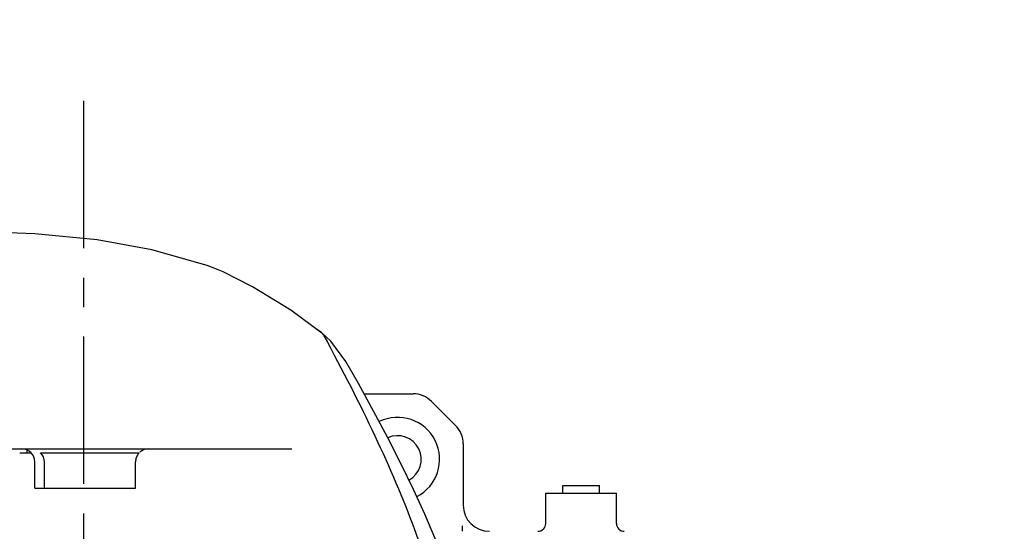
# Model space of a CAD drawing. Header units: millimetres. Extents: x 7426 to 8300, y 124 to 421.
# Tile 111 of 130: x 8212 to 8225, y 230 to 236. Entities that reach past the tile are written whole.
import ezdxf

# ---------------------------------------------------------------- set-up
doc = ezdxf.new("R2010")
doc.units = ezdxf.units.MM
doc.linetypes.add('BANKLINE1', pattern=[5.5, 4, -1.5])
doc.linetypes.add('CENTER', pattern=[0.6, 0.375, -0.075, 0.075, -0.075])
doc.layers.add('00_COMPONENTS', color=7, linetype='BANKLINE1')
doc.layers.add('外形图', color=7, linetype='Continuous')
doc.styles.add('微软雅黑', font='msyh.ttc')
doc.dimstyles.new('尺寸标注_1_30比例', dxfattribs={"dimtxt": 2.1, "dimasz": 1.7, "dimexe": 0.5, "dimexo": 0.4, "dimgap": 0.5, "dimtad": 1, "dimdec": 1, "dimlfac": 30, "dimdsep": 46, "dimtxsty": '微软雅黑', "dimcen": 0.09, "dimadec": 0, "dimazin": 0, "dimtp": 0.01, "dimtm": 0.01, "dimtfac": 1, "dimtdec": 1, "dimtofl": 0, "dimtmove": 0, "dimatfit": 3, "dimfxl": 1, "dimtolj": 1, "dimarcsym": 0})

# ---------------------------------------------------------------- blocks, each defined once
blk = doc.blocks.new('*D1499')
at = {"layer": '00_COMPONENTS', "color": 0, "linetype": 'ByBlock', "lineweight": -2, "ltscale": 20}
for p, q in [((8244.324, 232.208), (8243.268, 232.027)), ((8178.104, 226.661), (8180.122, 226.661))]:
    blk.add_line(p, q, dxfattribs=at)
blk.add_arc((8211.923, 226.661), 32.301, 12.7315, 176.9842, dxfattribs=at)
at = {"layer": '00_COMPONENTS', "color": 0}
for points in [[(8243.152, 233.724), (8243.708, 233.834), (8243.761, 232.112)], [(8179.384, 228.368), (8179.95, 228.353), (8179.622, 226.661)]]:
    blk.add_solid(points, dxfattribs=at)
at = {"layer": 'Defpoints', "color": 0}
for p in [(8224.815, 256.277), (8244.719, 232.276), (8177.704, 226.661), (8211.923, 226.661)]:
    blk.add_point(p, dxfattribs=at)
at = {"layer": '00_COMPONENTS', "color": 0, "insert": (8209.053, 260.43), "char_height": 2.1, "attachment_point": 5, "rotation": 4.8578, "style": '微软雅黑'}
blk.add_mtext('\\A1;-170°', dxfattribs=at)

msp = doc.modelspace()

# ---------------------------------------------------------------- linework, layer by layer
at = {"layer": '00_COMPONENTS', "linetype": 'CENTER', "ltscale": 5}
msp.add_line((8212.8741, 235.2211), (8212.8741, 217.446), dxfattribs=at)
at = {"layer": '外形图', "linetype": 'Continuous'}
for p, q in [((8214.4497, 233.1258), (8214.4492, 233.126)), ((8214.6523, 233.0447), (8214.6513, 233.0451)), ((8215.0266, 232.8558), (8214.6513, 233.0451)), ((8215.8468, 232.3168), (8215.8552, 232.3103)), ((8216.0216, 232.1647), (8215.9066, 232.2693)), ((8215.9067, 232.2693), (8215.9091, 232.2673)), ((8216.2145, 231.9067), (8216.0216, 232.1647)), ((8216.2144, 231.9068), (8216.2145, 231.9067)), ((8216.4469, 231.4941), (8217.0694, 231.4941)), ((8217.3051, 231.3964), (8217.6098, 231.0917)), ((8217.7075, 230.856), (8217.7075, 230.0774)), ((8211.1872, 230.7941), (8215.527, 230.7941)), ((8212.0632, 230.7441), (8212.2049, 230.7441)), ((8212.1567, 230.7441), (8212.1567, 230.7775)), ((8212.2002, 230.7425), (8212.1934, 230.7438)), ((8212.2069, 230.7412), (8212.2002, 230.7425)), ((8212.3294, 230.7441), (8213.5852, 230.7441)), ((8212.2554, 230.2941), (8212.2554, 230.6274)), ((8212.3784, 230.2941), (8212.3784, 230.6274)), ((8213.5373, 230.2941), (8213.5373, 230.6274)), ((8218.9741, 230.3274), (8219.4408, 230.3274)), ((8218.9741, 230.2274), (8218.9741, 230.3274)), ((8219.4408, 230.2274), (8219.4408, 230.3274)), ((8212.2555, 230.2941), (8213.5383, 230.2941)), ((8218.7575, 230.2274), (8219.6575, 230.2274)), ((8218.7575, 229.8441), (8218.7575, 230.2274)), ((8219.6575, 229.8441), (8219.6575, 230.2274)), ((8217.6961, 229.8148), (8217.6961, 229.7441))]:
    msp.add_line(p, q, dxfattribs=at)
for points in [[(8214.4497, 233.1258), (8213.7437, 233.3251), (8213.0474, 233.4519), (8212.2572, 233.5295), (8211.3532, 233.5616), (8210.3896, 233.56)], [(8214.6523, 233.0447), (8214.5064, 233.1056), (8214.4492, 233.126)], [(8215.9091, 232.2673), (8215.5152, 232.5584), (8215.0266, 232.8558)], [(8218.0279, 227.0271), (8218.007, 227.2578), (8217.9802, 227.4679), (8217.9464, 227.678), (8217.9052, 227.8924), (8217.8561, 228.1138), (8217.7982, 228.3441), (8217.7307, 228.5844), (8217.6527, 228.8356), (8217.5634, 229.0985), (8217.4616, 229.3739), (8217.3465, 229.6624), (8217.2177, 229.9634), (8217.0751, 230.276), (8216.919, 230.5993), (8216.7497, 230.9326), (8216.5678, 231.275), (8216.3741, 231.6259), (8216.2144, 231.9068)]]:
    msp.add_lwpolyline(points, dxfattribs=at)
for centre, radius, start, end in [((8212.5004, 228.0465), 5.4253, 51.15592, 51.80479), ((8215.8213, 232.1703), 0.1306, 49.01022, 51.15893), ((8215.8227, 232.1718), 0.1286, 28.41041, 49.04176), ((8217.0694, 231.1607), 0.3333, 45, 90), ((8216.8741, 230.6607), 0.5333, 297.01084, 116.07753), ((8217.3741, 230.856), 0.3333, 0, 45), ((8216.8741, 230.6607), 0.3, 298.41653, 114.58101), ((8212.0887, 230.6274), 0.1667, 0, 90), ((8213.7044, 230.6267), 0.1673, 145.17637, 161.42753), ((8213.7052, 230.626), 0.1683, 141.76497, 145.14903), ((8213.7044, 230.6267), 0.1673, 135.43098, 141.77181), ((8213.705, 230.6274), 0.1667, 90, 131.68292), ((8213.7038, 230.6272), 0.1666, 161.53541, 179.93213), ((8218.0408, 230.0774), 0.3333, 180, 270), ((8218.6575, 229.8441), 0.1, 270, 0), ((8219.7575, 229.8441), 0.1, 180, 270)]:
    msp.add_arc(centre, radius, start, end, dxfattribs=at)
for points in [[(8215.9358, 232.233), (8216.1733, 231.7931), (8216.6062, 230.9458), (8217.1099, 229.7659), (8217.4598, 228.6591), (8217.6568, 227.6189), (8217.6956, 226.9724), (8217.6956, 226.6607)], [(8212.3784, 230.6274), (8212.3784, 230.6696), (8212.3593, 230.7143), (8212.3294, 230.7441)]]:
    msp.add_open_spline(points, degree=3, dxfattribs=at)

# ---------------------------------------------------------------- dimensions: what is measured, and where the dimension line sits
at = {"layer": '00_COMPONENTS', "linetype": 'ByBlock', "ltscale": 20}
dim = msp.add_angular_dim_3p(base=(8224.815, 256.2773), center=(8211.9232, 226.6607), p1=(8177.704, 226.6607), p2=(8244.7185, 232.2758), text='\\A1;-170°', dimstyle='尺寸标注_1_30比例', dxfattribs=at)
dim.commit()
dim.dimension.update_dxf_attribs({"geometry": '*D1499', "text_midpoint": (8209.0532, 260.4305)})

doc.saveas('drawing.dxf')
